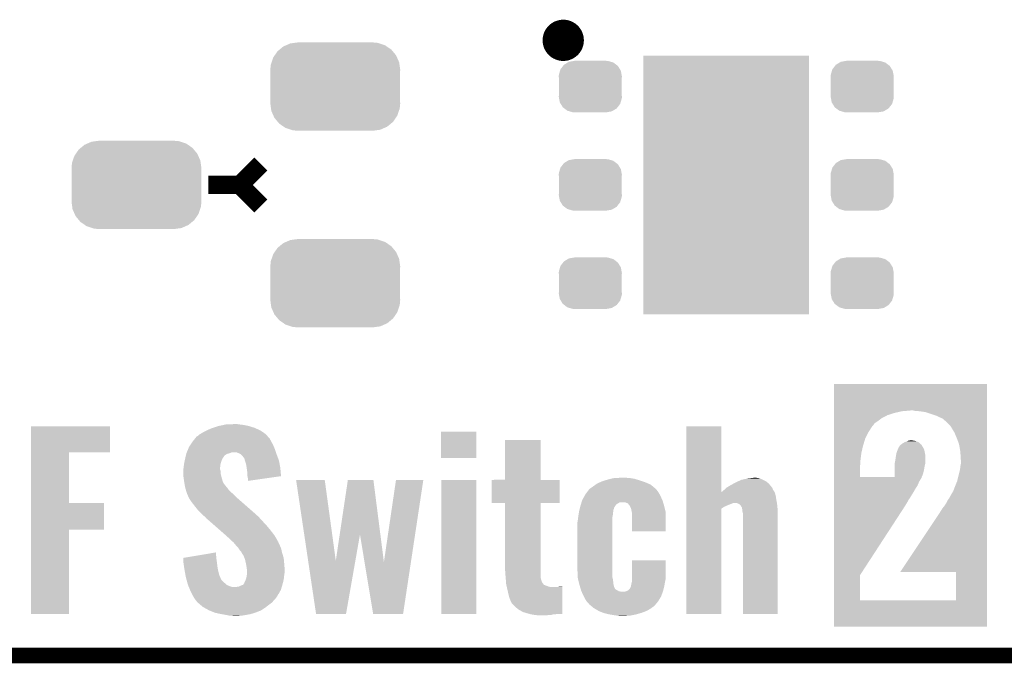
# Model space of a CAD drawing. Extents: x -1.3 to 24.2, y -3.9 to 39.2.
# Tile 4 of 21: x 4.6 to 14.1, y -3.9 to 2.3. Entities that reach past the tile are written whole.
import ezdxf

# ---------------------------------------------------------------- set-up
doc = ezdxf.new("R2010")
doc.units = 0
doc.layers.get('0').update_dxf_attribs({"linetype": 'CONTINUOUS'})
for name, color, linetype in [('RF_SWITCH_2_CLICK_V100_GKO', 14, 'CONTINUOUS'), ('RF_SWITCH_2_CLICK_V100_GTO', 12, 'CONTINUOUS'), ('RF_SWITCH_2_CLICK_V100_GTS', 13, 'CONTINUOUS')]:
    doc.layers.add(name, color=color, linetype=linetype)

# ---------------------------------------------------------------- blocks, each defined once
blk = doc.blocks.new('CUSTOM_78')
for points in [[(-0.288346, 0.167262), (-0.263218, 0.199814), (0.28593, 0.167262), (0.26581, 0.199814)], [(-0.263218, 0.199814), (-0.254768, 0.210758), (0.26581, 0.199814), (0.251368, 0.210758)], [(-0.254768, 0.210758), (-0.218054, 0.233), (0.251368, 0.210758), (0.222016, 0.233)], [(-0.218054, 0.233), (-0.20777, 0.23923), (0.222016, 0.233), (0.200324, 0.23923)], [(-0.20777, 0.23923), (-0.157486, 0.248168), (0.200324, 0.23923), (0.169202, 0.248168)], [(-0.157486, 0.248168), (-0.15367, 0.248846), (0.169202, 0.248168), (0.15367, 0.248846)], [(-0.15367, 0.248846), (-0.15367, 0.25019), (0.15367, 0.248846), (0.15367, 0.25019)], [(-0.3048, 0.09906), (-0.303986, 0.114586), (0.3048, 0.09906), (0.301898, 0.114586)], [(-0.30353, 0.079592), (-0.3048, 0.09906), (0.30353, 0.079592), (0.3048, 0.09906)], [(-0.303986, 0.114586), (-0.29256, 0.153072), (0.301898, 0.114586), (0.2947, 0.153072)], [(-0.29256, 0.153072), (-0.288346, 0.167262), (0.2947, 0.153072), (0.28593, 0.167262)], [(-0.30353, -0.079592), (-0.30353, 0.079592), (0.30353, -0.079592), (0.30353, 0.079592)], [(-0.3048, -0.09906), (-0.30353, -0.079592), (0.3048, -0.09906), (0.30353, -0.079592)], [(-0.301896, -0.114586), (-0.3048, -0.09906), (0.303986, -0.114586), (0.3048, -0.09906)], [(-0.2947, -0.153072), (-0.301896, -0.114586), (0.292558, -0.153072), (0.303986, -0.114586)], [(-0.285928, -0.167262), (-0.2947, -0.153072), (0.288346, -0.167262), (0.292558, -0.153072)], [(-0.26581, -0.199814), (-0.285928, -0.167262), (0.263216, -0.199814), (0.288346, -0.167262)], [(-0.251366, -0.210758), (-0.26581, -0.199814), (0.254768, -0.210758), (0.263216, -0.199814)], [(-0.222016, -0.233), (-0.251366, -0.210758), (0.218052, -0.233), (0.254768, -0.210758)], [(-0.200322, -0.23923), (-0.222016, -0.233), (0.20777, -0.23923), (0.218052, -0.233)], [(-0.169202, -0.248168), (-0.200322, -0.23923), (0.157484, -0.248168), (0.20777, -0.23923)], [(-0.15367, -0.248846), (-0.169202, -0.248168), (0.15367, -0.248846), (0.157484, -0.248168)], [(-0.15367, -0.25019), (-0.15367, -0.248846), (0.15367, -0.25019), (0.15367, -0.248846)]]:
    blk.add_solid(points)
blk = doc.blocks.new('RECTANGLE_46')
blk.add_solid([(0.8001, 1.24968), (0.8001, -1.24968), (-0.8001, 1.24968), (-0.8001, -1.24968)])
blk = doc.blocks.new('CUSTOM_82')
for points in [[(-0.537468, 0.357976), (-0.50137, 0.387716), (0.540962, 0.357976), (0.497426, 0.387716)], [(-0.50137, 0.387716), (-0.475056, 0.399202), (0.497426, 0.387716), (0.48061, 0.399202)], [(-0.475056, 0.399202), (-0.434384, 0.416954), (0.48061, 0.399202), (0.427352, 0.416954)], [(-0.434384, 0.416954), (-0.39463, 0.422314), (0.427352, 0.416954), (0.41127, 0.422314)], [(-0.39463, 0.422314), (-0.36195, 0.42672), (0.41127, 0.422314), (0.36195, 0.42672)], [(-0.599296, 0.281086), (-0.585008, 0.30179), (0.596864, 0.281086), (0.587708, 0.30179)], [(-0.585008, 0.30179), (-0.55778, 0.34124), (0.587708, 0.30179), (0.554888, 0.34124)], [(-0.55778, 0.34124), (-0.537468, 0.357976), (0.554888, 0.34124), (0.540962, 0.357976)], [(-0.62738, 0.16256), (-0.622738, 0.21186), (0.62738, 0.16256), (0.620494, 0.21186)], [(-0.622738, 0.21186), (-0.614922, 0.234946), (0.620494, 0.21186), (0.617268, 0.234946)], [(-0.614922, 0.234946), (-0.599296, 0.281086), (0.617268, 0.234946), (0.596864, 0.281086)], [(-0.62611, 0.136688), (-0.62738, 0.16256), (0.62611, 0.136688), (0.62738, 0.16256)], [(-0.62611, -0.136688), (-0.62611, 0.136688), (0.62611, -0.136688), (0.62611, 0.136688)], [(-0.62738, -0.16256), (-0.62611, -0.136688), (0.62738, -0.16256), (0.62611, -0.136688)], [(-0.620492, -0.21186), (-0.62738, -0.16256), (0.622738, -0.21186), (0.62738, -0.16256)], [(-0.617268, -0.234946), (-0.620492, -0.21186), (0.61492, -0.234946), (0.622738, -0.21186)], [(-0.596862, -0.281086), (-0.617268, -0.234946), (0.599296, -0.281086), (0.61492, -0.234946)], [(-0.587708, -0.30179), (-0.596862, -0.281086), (0.585006, -0.30179), (0.599296, -0.281086)], [(-0.554886, -0.34124), (-0.587708, -0.30179), (0.55778, -0.34124), (0.585006, -0.30179)], [(-0.540962, -0.357976), (-0.554886, -0.34124), (0.537466, -0.357976), (0.55778, -0.34124)], [(-0.497424, -0.387716), (-0.540962, -0.357976), (0.50137, -0.387716), (0.537466, -0.357976)], [(-0.48061, -0.399202), (-0.497424, -0.387716), (0.475054, -0.399202), (0.50137, -0.387716)], [(-0.42735, -0.416954), (-0.48061, -0.399202), (0.434384, -0.416954), (0.475054, -0.399202)], [(-0.41127, -0.422314), (-0.42735, -0.416954), (0.394628, -0.422314), (0.434384, -0.416954)], [(-0.36195, -0.42672), (-0.41127, -0.422314), (0.36195, -0.42672), (0.394628, -0.422314)]]:
    blk.add_solid(points)

msp = doc.modelspace()

# ---------------------------------------------------------------- linework, layer by layer
at = {"layer": 'RF_SWITCH_2_CLICK_V100_GKO', "const_width": 0.1524}
msp.add_lwpolyline([(-1.27, -3.81), (21.59, -3.81)], dxfattribs=at)
at = {"layer": 'RF_SWITCH_2_CLICK_V100_GTO', "const_width": 0.20066}
msp.add_lwpolyline([(9.75614, 2.1336, 1), (9.95426, 2.1336, 1)], format="xyb", close=True, dxfattribs=at)
at = {"layer": 'RF_SWITCH_2_CLICK_V100_GTO', "const_width": 0.1778}
for points in [[(6.731, 0.7366), (6.9342, 0.9398)], [(6.4262, 0.7366), (6.731, 0.7366)], [(6.731, 0.7366), (6.9342, 0.5334)]]:
    msp.add_lwpolyline(points, dxfattribs=at)
at = {"layer": 'RF_SWITCH_2_CLICK_V100_GTO'}
for points in [[(12.468888, -1.44272), (12.46889, -1.188752), (13.949676, -1.44272), (13.94968, -1.188752)], [(12.46889, -1.188752), (12.468892, -1.18872), (13.94968, -1.188752), (12.468892, -1.18872)], [(12.468886, -1.488438), (12.468888, -1.46812), (12.987022, -1.488438), (13.05052, -1.46812)], [(12.468886, -1.51638), (12.468886, -1.488438), (12.93368, -1.51638), (12.987022, -1.488438)], [(12.468886, -1.54432), (12.468886, -1.51638), (12.89558, -1.54432), (12.93368, -1.51638)], [(12.468888, -1.45034), (12.468888, -1.44272), (13.126722, -1.45034), (13.215618, -1.44272)], [(12.468888, -1.46812), (12.468888, -1.45034), (13.05052, -1.46812), (13.126722, -1.45034)], [(13.253722, -1.4478), (13.235938, -1.44272), (13.949676, -1.4478), (13.949676, -1.44272)], [(13.2969, -1.45034), (13.253722, -1.4478), (13.949676, -1.45034), (13.949676, -1.4478)], [(13.350242, -1.45796), (13.2969, -1.45034), (13.949676, -1.45796), (13.949676, -1.45034)], [(13.40612, -1.47574), (13.350242, -1.45796), (13.949676, -1.47574), (13.949676, -1.45796)], [(13.46454, -1.49606), (13.40612, -1.47574), (13.949674, -1.49606), (13.949676, -1.47574)], [(13.52296, -1.524002), (13.46454, -1.49606), (13.949674, -1.524002), (13.949674, -1.49606)], [(4.714266, -1.84912), (4.71427, -1.595152), (5.478748, -1.84912), (5.47878, -1.595152)], [(4.71427, -1.595152), (4.714272, -1.59512), (5.47878, -1.595152), (4.714272, -1.59512)], [(6.410958, -1.63576), (6.4643, -1.6129), (6.929118, -1.63576), (6.878828, -1.6129)], [(6.4643, -1.6129), (6.472236, -1.61036), (6.878828, -1.6129), (6.87324, -1.61036)], [(6.472236, -1.61036), (6.527802, -1.59258), (6.87324, -1.61036), (6.81482, -1.59258)], [(6.527802, -1.59258), (6.576908, -1.58242), (6.81482, -1.59258), (6.764018, -1.58242)], [(6.576908, -1.58242), (6.601462, -1.57734), (6.764018, -1.58242), (6.720838, -1.57734)], [(6.601462, -1.57734), (6.68274, -1.5748), (6.720838, -1.57734), (6.705602, -1.5748)], [(11.04394, -2.232626), (11.04395, -1.595152), (11.381796, -2.232626), (11.38174, -1.595152)], [(11.04395, -1.595152), (11.043952, -1.59512), (11.38174, -1.595152), (11.043952, -1.59512)], [(12.468884, -1.651), (12.468886, -1.592578), (12.804142, -1.651), (12.842242, -1.592578)], [(12.468886, -1.567178), (12.468886, -1.54432), (12.862562, -1.567178), (12.89558, -1.54432)], [(12.468886, -1.58496), (12.468886, -1.567178), (12.84986, -1.58496), (12.862562, -1.567178)], [(12.468886, -1.592578), (12.468886, -1.58496), (12.842242, -1.592578), (12.84986, -1.58496)], [(13.57122, -1.56718), (13.52296, -1.524002), (13.949674, -1.56718), (13.949674, -1.524002)], [(13.59154, -1.587502), (13.57122, -1.56718), (13.949674, -1.587502), (13.949674, -1.56718)], [(13.60932, -1.61544), (13.59154, -1.587502), (13.949674, -1.61544), (13.949674, -1.587502)], [(13.63472, -1.65862), (13.60932, -1.61544), (13.949672, -1.65862), (13.949674, -1.61544)], [(6.298184, -1.714504), (6.314446, -1.69418), (7.02056, -1.714504), (7.001366, -1.69418)], [(6.314446, -1.69418), (6.322052, -1.691638), (7.001366, -1.69418), (6.998966, -1.691638)], [(6.322052, -1.691638), (6.339842, -1.676398), (6.998966, -1.691638), (6.984574, -1.676398)], [(6.339842, -1.676398), (6.352218, -1.668782), (6.984574, -1.676398), (6.97738, -1.668782)], [(6.352218, -1.668782), (6.37286, -1.65608), (6.97738, -1.668782), (6.958818, -1.65608)], [(6.37286, -1.65608), (6.410954, -1.635762), (6.958818, -1.65608), (6.929122, -1.635762)], [(6.410954, -1.635762), (6.410958, -1.63576), (6.929122, -1.635762), (6.929118, -1.63576)], [(8.6741, -1.902428), (8.67413, -1.648492), (9.016968, -1.902428), (9.017, -1.648492)], [(8.67413, -1.648492), (8.674132, -1.64846), (9.017, -1.648492), (8.674132, -1.64846)], [(12.468884, -1.71704), (12.468884, -1.651), (12.77112, -1.71704), (12.804142, -1.651)], [(13.65504, -1.70688), (13.63472, -1.65862), (13.949672, -1.70688), (13.949672, -1.65862)], [(13.6779, -1.767842), (13.65504, -1.70688), (13.949672, -1.767842), (13.949672, -1.70688)], [(6.233372, -1.81356), (6.240782, -1.79578), (7.06882, -1.81356), (7.061042, -1.79578)], [(6.240782, -1.79578), (6.25564, -1.772918), (7.061042, -1.79578), (7.05104, -1.772918)], [(6.25564, -1.772918), (6.2738, -1.744982), (7.05104, -1.772918), (7.035998, -1.744982)], [(6.2738, -1.744982), (6.277866, -1.7399), (7.035998, -1.744982), (7.03326, -1.7399)], [(6.277866, -1.7399), (6.292088, -1.722122), (7.03326, -1.7399), (7.0231, -1.722122)], [(6.292088, -1.722122), (6.298184, -1.714504), (7.0231, -1.722122), (7.02056, -1.714504)], [(9.29386, -2.113248), (9.29389, -1.727232), (9.636792, -2.113248), (9.63676, -1.727232)], [(9.29389, -1.727232), (9.293892, -1.7272), (9.63676, -1.727232), (9.293892, -1.7272)], [(12.468882, -1.785622), (12.468884, -1.71704), (12.7508, -1.785622), (12.77112, -1.71704)], [(12.468882, -1.84912), (12.468882, -1.785622), (12.73556, -1.84912), (12.7508, -1.785622)], [(13.091158, -1.811024), (13.09116, -1.805944), (13.336908, -1.811024), (13.333734, -1.805944)], [(13.09116, -1.805944), (13.098272, -1.79578), (13.333734, -1.805944), (13.32738, -1.79578)], [(13.098272, -1.79578), (13.108938, -1.780542), (13.32738, -1.79578), (13.318676, -1.780542)], [(13.108938, -1.780542), (13.11191, -1.777994), (13.318676, -1.780542), (13.31722, -1.777994)], [(13.11191, -1.777994), (13.11487, -1.775456), (13.31722, -1.777994), (13.317212, -1.775456)], [(13.11487, -1.775456), (13.120794, -1.770378), (13.317212, -1.775456), (13.309598, -1.770378)], [(13.120794, -1.770378), (13.126718, -1.7653), (13.309598, -1.770378), (13.30452, -1.7653)], [(13.126718, -1.7653), (13.147888, -1.752598), (13.30452, -1.7653), (13.291816, -1.752598)], [(13.147888, -1.752598), (13.152118, -1.75006), (13.291816, -1.752598), (13.286234, -1.75006)], [(13.152118, -1.75006), (13.17244, -1.74244), (13.286234, -1.75006), (13.26947, -1.74244)], [(13.17244, -1.74244), (13.178372, -1.739898), (13.26947, -1.74244), (13.263878, -1.739898)], [(13.178372, -1.739898), (13.190218, -1.734822), (13.263878, -1.739898), (13.243568, -1.734822)], [(13.190218, -1.734822), (13.19023, -1.73482), (13.243568, -1.734822), (13.243558, -1.73482)], [(13.19023, -1.73482), (13.208, -1.73228), (13.243558, -1.73482), (13.223238, -1.73228)], [(13.6906, -1.83896), (13.6779, -1.767842), (13.94967, -1.83896), (13.949672, -1.767842)], [(4.714258, -2.3368), (4.714266, -1.849152), (5.082572, -2.3368), (5.08254, -1.849152)], [(4.714266, -1.849152), (4.714266, -1.84912), (5.08254, -1.849152), (5.478748, -1.84912)], [(6.20268, -1.91008), (6.205098, -1.899924), (6.56336, -1.91008), (6.568438, -1.899924)], [(6.205098, -1.899924), (6.206306, -1.894846), (6.568438, -1.899924), (6.573514, -1.894846)], [(6.206306, -1.894846), (6.206914, -1.892296), (6.573514, -1.894846), (6.57352, -1.892296)], [(6.206914, -1.892296), (6.210542, -1.877062), (6.57352, -1.892296), (6.586218, -1.877062)], [(6.210542, -1.877062), (6.213566, -1.864362), (6.586218, -1.877062), (6.603996, -1.864362)], [(6.213566, -1.864362), (6.215382, -1.856738), (6.603996, -1.864362), (6.628772, -1.856738)], [(6.215382, -1.856738), (6.216438, -1.8542), (6.628772, -1.856738), (6.637022, -1.8542)], [(6.216438, -1.8542), (6.218554, -1.849122), (6.637022, -1.8542), (6.649718, -1.849122)], [(6.218554, -1.849122), (6.219614, -1.84658), (6.649718, -1.849122), (6.664958, -1.84658)], [(6.219614, -1.84658), (6.233372, -1.81356), (7.079828, -1.84658), (7.06882, -1.81356)], [(6.703058, -1.84912), (6.675122, -1.84658), (7.080674, -1.84912), (7.079828, -1.84658)], [(6.72338, -1.85674), (6.703058, -1.84912), (7.083214, -1.85674), (7.080674, -1.84912)], [(6.741158, -1.866898), (6.72338, -1.85674), (7.0866, -1.866898), (7.083214, -1.85674)], [(6.74116, -1.8669), (6.741158, -1.866898), (7.0866, -1.8669), (7.0866, -1.866898)], [(6.7564, -1.88214), (6.74116, -1.8669), (7.092316, -1.88214), (7.0866, -1.8669)], [(6.76656, -1.89484), (6.7564, -1.88214), (7.097078, -1.89484), (7.092316, -1.88214)], [(6.774178, -1.904998), (6.76656, -1.89484), (7.100888, -1.904998), (7.097078, -1.89484)], [(12.468882, -1.90754), (12.468882, -1.84912), (12.72794, -1.90754), (12.73556, -1.84912)], [(13.06322, -1.920238), (13.0683, -1.88468), (13.35278, -1.920238), (13.35278, -1.88468)], [(13.0683, -1.88468), (13.069222, -1.8796), (13.35278, -1.88468), (13.35278, -1.8796)], [(13.069222, -1.8796), (13.072456, -1.861822), (13.35278, -1.8796), (13.35024, -1.861822)], [(13.072456, -1.861822), (13.07338, -1.85674), (13.35024, -1.861822), (13.349112, -1.85674)], [(13.07338, -1.85674), (13.081, -1.833878), (13.349112, -1.85674), (13.34403, -1.833878)], [(13.081, -1.833878), (13.08608, -1.82118), (13.34403, -1.833878), (13.341208, -1.82118)], [(13.08608, -1.82118), (13.08862, -1.816098), (13.341208, -1.82118), (13.340078, -1.816098)], [(13.08862, -1.816098), (13.091158, -1.811024), (13.340078, -1.816098), (13.336908, -1.811024)], [(13.69568, -1.920238), (13.6906, -1.83896), (13.94967, -1.920238), (13.94967, -1.83896)], [(6.18744, -2.00152), (6.188036, -1.996442), (6.5405, -2.00152), (6.5405, -1.996442)], [(6.188036, -1.996442), (6.19252, -1.958342), (6.5405, -1.996442), (6.545262, -1.958342)], [(6.19252, -1.958342), (6.193054, -1.955802), (6.545262, -1.958342), (6.54558, -1.955802)], [(6.193054, -1.955802), (6.20054, -1.920242), (6.54558, -1.955802), (6.55828, -1.920242)], [(6.20054, -1.920242), (6.20268, -1.91008), (6.55828, -1.920242), (6.56336, -1.91008)], [(6.776718, -1.912618), (6.774178, -1.904998), (7.103744, -1.912618), (7.100888, -1.904998)], [(6.77672, -1.917696), (6.776718, -1.912618), (7.105648, -1.917696), (7.103744, -1.912618)], [(6.780416, -1.927862), (6.77672, -1.917696), (7.10946, -1.927862), (7.105648, -1.917696)], [(6.786878, -1.94564), (6.780416, -1.927862), (7.112754, -1.94564), (7.10946, -1.927862)], [(6.7945, -1.97612), (6.786878, -1.94564), (7.118398, -1.97612), (7.112754, -1.94564)], [(6.797404, -1.996438), (6.7945, -1.97612), (7.12216, -1.996438), (7.118398, -1.97612)], [(6.80466, -2.04724), (6.797404, -1.996438), (7.126904, -2.04724), (7.12216, -1.996438)], [(9.016968, -1.90246), (8.6741, -1.902428), (9.016968, -1.90246), (9.016968, -1.902428)], [(12.468878, -2.085318), (12.46888, -1.97104), (12.72286, -2.085318), (12.72286, -1.97104)], [(12.46888, -1.93294), (12.468882, -1.90754), (12.7254, -1.93294), (12.72794, -1.90754)], [(12.46888, -1.953258), (12.46888, -1.93294), (12.7254, -1.953258), (12.7254, -1.93294)], [(12.46888, -1.97104), (12.46888, -1.953258), (12.72286, -1.97104), (12.7254, -1.953258)], [(13.055588, -2.01676), (13.055594, -1.98628), (13.34008, -2.01676), (13.34516, -1.98628)], [(13.055594, -1.98628), (13.0556, -1.958342), (13.34516, -1.98628), (13.351146, -1.958342)], [(13.0556, -1.958342), (13.057124, -1.950718), (13.351146, -1.958342), (13.35278, -1.950718)], [(13.057124, -1.950718), (13.06322, -1.920238), (13.35278, -1.950718), (13.35278, -1.920238)], [(13.68806, -2.01168), (13.6906, -1.98374), (13.949668, -2.01168), (13.949668, -1.98374)], [(13.6906, -1.98374), (13.69568, -1.958342), (13.949668, -1.98374), (13.949668, -1.958342)], [(13.69568, -1.958342), (13.69568, -1.920238), (13.949668, -1.958342), (13.94967, -1.920238)], [(6.1849, -2.014218), (6.185406, -2.011684), (6.541226, -2.014218), (6.5405, -2.011684)], [(6.1849, -2.029462), (6.1849, -2.014218), (6.54558, -2.029462), (6.541226, -2.014218)], [(6.1849, -2.03708), (6.1849, -2.029462), (6.54558, -2.03708), (6.54558, -2.029462)], [(6.185506, -2.049782), (6.1849, -2.03708), (6.54558, -2.049782), (6.54558, -2.03708)], [(6.185406, -2.011684), (6.18744, -2.00152), (6.5405, -2.011684), (6.5405, -2.00152)], [(6.18744, -2.090418), (6.185506, -2.049782), (6.55574, -2.090418), (6.54558, -2.049782)], [(6.189046, -2.10058), (6.18744, -2.090418), (6.55828, -2.10058), (6.55574, -2.090418)], [(6.80466, -2.075178), (6.80466, -2.04724), (7.129512, -2.075178), (7.126904, -2.04724)], [(6.80517, -2.077722), (6.80466, -2.075178), (7.129748, -2.077722), (7.129512, -2.075178)], [(6.80974, -2.100578), (6.80517, -2.077722), (6.969638, -2.100578), (7.129748, -2.077722)], [(12.468878, -2.08534), (12.468878, -2.085318), (13.055578, -2.08534), (12.72286, -2.085318)], [(12.468878, -2.087878), (12.468878, -2.08534), (13.317222, -2.087878), (13.318308, -2.08534)], [(12.468878, -2.098034), (12.468878, -2.087878), (13.314682, -2.098034), (13.317222, -2.087878)], [(13.055578, -2.08534), (13.05558, -2.0701), (13.318308, -2.08534), (13.32484, -2.0701)], [(13.05558, -2.0701), (13.055584, -2.04724), (13.32484, -2.0701), (13.332458, -2.04724)], [(13.055584, -2.04724), (13.055588, -2.01676), (13.332458, -2.04724), (13.34008, -2.01676)], [(13.66266, -2.113282), (13.68806, -2.01168), (13.949666, -2.113282), (13.949668, -2.01168)], [(6.193456, -2.12852), (6.189046, -2.10058), (6.5659, -2.12852), (6.55828, -2.10058)], [(6.19506, -2.13868), (6.193456, -2.12852), (6.570986, -2.13868), (6.5659, -2.12852)], [(6.1976, -2.153912), (6.19506, -2.13868), (6.578606, -2.153912), (6.570986, -2.13868)], [(6.198026, -2.156468), (6.1976, -2.153912), (6.58367, -2.156468), (6.578606, -2.153912)], [(6.199292, -2.164072), (6.198026, -2.156468), (6.586224, -2.164072), (6.58367, -2.156468)], [(6.200988, -2.17424), (6.199292, -2.164072), (6.59638, -2.17424), (6.586224, -2.164072)], [(6.20268, -2.1844), (6.200988, -2.17424), (6.605088, -2.1844), (6.59638, -2.17424)], [(6.204858, -2.192022), (6.20268, -2.1844), (6.61162, -2.192022), (6.605088, -2.1844)], [(6.80974, -2.123404), (6.80974, -2.100578), (6.80974, -2.123404), (6.969638, -2.100578)], [(7.274588, -2.11331), (7.274584, -2.113292), (7.551422, -2.11331), (7.274584, -2.113292)], [(7.391118, -2.895376), (7.274588, -2.11331), (7.658132, -2.895376), (7.551422, -2.11331)], [(7.696016, -2.641786), (7.774964, -2.11331), (8.088904, -2.641786), (8.021322, -2.11331)], [(7.774964, -2.11331), (7.77497, -2.11328), (8.021322, -2.11331), (7.77497, -2.11328)], [(8.122954, -2.908072), (8.239784, -2.113314), (8.383904, -2.908072), (8.503916, -2.113314)], [(8.239784, -2.113314), (8.23979, -2.11328), (8.503916, -2.113314), (8.23979, -2.11328)], [(8.67664, -3.408648), (8.67667, -2.113312), (9.016968, -3.408648), (9.017, -2.113312)], [(8.67667, -2.113312), (8.676672, -2.11328), (9.017, -2.113312), (8.676672, -2.11328)], [(9.16432, -2.336768), (9.16435, -2.113312), (9.822148, -2.336768), (9.82218, -2.113312)], [(9.16435, -2.113312), (9.164352, -2.11328), (9.82218, -2.113312), (9.636792, -2.11328)], [(9.164352, -2.11328), (9.29386, -2.113248), (9.636792, -2.11328), (9.636792, -2.113248)], [(10.1219, -2.19202), (10.1473, -2.17424), (10.73912, -2.19202), (10.71723, -2.17424)], [(10.1473, -2.17424), (10.168626, -2.159002), (10.71723, -2.17424), (10.69847, -2.159002)], [(10.168626, -2.159002), (10.18285, -2.14884), (10.69847, -2.159002), (10.674766, -2.14884)], [(10.18285, -2.14884), (10.211428, -2.13614), (10.674766, -2.14884), (10.645138, -2.13614)], [(10.211428, -2.13614), (10.228582, -2.128518), (10.645138, -2.13614), (10.622274, -2.128518)], [(10.228582, -2.128518), (10.260508, -2.11836), (10.622274, -2.128518), (10.5918, -2.11836)], [(10.260508, -2.11836), (10.28446, -2.11074), (10.5918, -2.11836), (10.567672, -2.11074)], [(10.28446, -2.11074), (10.31621, -2.10312), (10.567672, -2.11074), (10.543542, -2.10312)], [(10.31621, -2.10312), (10.347962, -2.0955), (10.543542, -2.10312), (10.49528, -2.0955)], [(10.347962, -2.0955), (10.42162, -2.09296), (10.49528, -2.0955), (10.45718, -2.09296)], [(11.429488, -2.192022), (11.435082, -2.186938), (11.8745, -2.192022), (11.870694, -2.186938)], [(11.435082, -2.186938), (11.443562, -2.18185), (11.870694, -2.186938), (11.866882, -2.18185)], [(11.443562, -2.18185), (11.452004, -2.176784), (11.866882, -2.18185), (11.864342, -2.176784)], [(11.452004, -2.176784), (11.47318, -2.16408), (11.864342, -2.176784), (11.852794, -2.16408)], [(11.47318, -2.16408), (11.502136, -2.14884), (11.852794, -2.16408), (11.83894, -2.14884)], [(11.502136, -2.14884), (11.52144, -2.13868), (11.83894, -2.14884), (11.827504, -2.13868)], [(11.52144, -2.13868), (11.542772, -2.128522), (11.827504, -2.13868), (11.81607, -2.128522)], [(11.542772, -2.128522), (11.574782, -2.11328), (11.81607, -2.128522), (11.7856, -2.11328)], [(11.574782, -2.11328), (11.623548, -2.10312), (11.7856, -2.11328), (11.762742, -2.10312)], [(11.623548, -2.10312), (11.63574, -2.10058), (11.762742, -2.10312), (11.754276, -2.10058)], [(11.63574, -2.10058), (11.678074, -2.0955), (11.754276, -2.10058), (11.737342, -2.0955)], [(11.678074, -2.0955), (11.699242, -2.09296), (11.737342, -2.0955), (11.71702, -2.09296)], [(12.468878, -2.103118), (12.468878, -2.098034), (13.309602, -2.103118), (13.314682, -2.098034)], [(12.468878, -2.1336), (12.468878, -2.103118), (13.29182, -2.1336), (13.309602, -2.103118)], [(12.468878, -2.16916), (12.468878, -2.1336), (13.27658, -2.16916), (13.29182, -2.1336)], [(12.468878, -2.20472), (12.468878, -2.16916), (13.25372, -2.20472), (13.27658, -2.16916)], [(13.62202, -2.222502), (13.64234, -2.16916), (13.949664, -2.222502), (13.949666, -2.16916)], [(13.64234, -2.16916), (13.6525, -2.14376), (13.949666, -2.16916), (13.949666, -2.14376)], [(13.6525, -2.14376), (13.660118, -2.128522), (13.949666, -2.14376), (13.949666, -2.128522)], [(13.660118, -2.128522), (13.66266, -2.115822), (13.949666, -2.128522), (13.949666, -2.115822)], [(13.66266, -2.115822), (13.66266, -2.113282), (13.949666, -2.115822), (13.949666, -2.113282)], [(6.210664, -2.21234), (6.204858, -2.192022), (6.624322, -2.21234), (6.61162, -2.192022)], [(6.21284, -2.21996), (6.210664, -2.21234), (6.632894, -2.21996), (6.624322, -2.21234)], [(6.217074, -2.23266), (6.21284, -2.21996), (6.64718, -2.23266), (6.632894, -2.21996)], [(6.223, -2.25044), (6.217074, -2.23266), (6.666738, -2.25044), (6.64718, -2.23266)], [(6.226388, -2.25806), (6.223, -2.25044), (6.67512, -2.25806), (6.666738, -2.25044)], [(6.23316, -2.2733), (6.226388, -2.25806), (6.69036, -2.2733), (6.67512, -2.25806)], [(6.23824, -2.286), (6.23316, -2.2733), (6.70306, -2.286), (6.69036, -2.2733)], [(10.039408, -2.308862), (10.062034, -2.26568), (10.812782, -2.308862), (10.79246, -2.26568)], [(10.062034, -2.26568), (10.066022, -2.25807), (10.79246, -2.26568), (10.788364, -2.25807)], [(10.066022, -2.25807), (10.084738, -2.23266), (10.788364, -2.25807), (10.774682, -2.23266)], [(10.084738, -2.23266), (10.101578, -2.2098), (10.774682, -2.23266), (10.7569, -2.2098)], [(10.101578, -2.2098), (10.10158, -2.209798), (10.7569, -2.2098), (10.7569, -2.209798)], [(10.10158, -2.209798), (10.104124, -2.20473), (10.7569, -2.209798), (10.752672, -2.20473)], [(10.104124, -2.20473), (10.118342, -2.194564), (10.752672, -2.20473), (10.744192, -2.194564)], [(10.118342, -2.194564), (10.121896, -2.192022), (10.744192, -2.194564), (10.739122, -2.192022)], [(10.121896, -2.192022), (10.1219, -2.19202), (10.739122, -2.192022), (10.73912, -2.19202)], [(11.043938, -2.30124), (11.04394, -2.265682), (11.9126, -2.30124), (11.90752, -2.265682)], [(11.04394, -2.23265), (11.04394, -2.232626), (11.897362, -2.23265), (11.897346, -2.232626)], [(11.04394, -2.265682), (11.04394, -2.23265), (11.90752, -2.265682), (11.897362, -2.23265)], [(11.381796, -2.232626), (11.389362, -2.22758), (11.897346, -2.232626), (11.893982, -2.22758)], [(11.389362, -2.22758), (11.40714, -2.21234), (11.893982, -2.22758), (11.883816, -2.21234)], [(11.40714, -2.21234), (11.40993, -2.209802), (11.883816, -2.21234), (11.882122, -2.209802)], [(11.40993, -2.209802), (11.429488, -2.192022), (11.882122, -2.209802), (11.8745, -2.192022)], [(12.468876, -2.24028), (12.468878, -2.20472), (13.233398, -2.24028), (13.25372, -2.20472)], [(12.468876, -2.26822), (12.468876, -2.24028), (13.21562, -2.26822), (13.233398, -2.24028)], [(12.468876, -2.293618), (12.468876, -2.26822), (13.200382, -2.293618), (13.21562, -2.26822)], [(13.58138, -2.29362), (13.589, -2.27838), (13.949664, -2.29362), (13.949664, -2.27838)], [(13.589, -2.27838), (13.62202, -2.222502), (13.949664, -2.27838), (13.949664, -2.222502)], [(4.714254, -2.59334), (4.714258, -2.336832), (5.420328, -2.59334), (5.42036, -2.336832)], [(4.714258, -2.336832), (4.714258, -2.3368), (5.42036, -2.336832), (5.082572, -2.3368)], [(6.24078, -2.291078), (6.23824, -2.286), (6.708864, -2.291078), (6.70306, -2.286)], [(6.26618, -2.32918), (6.24078, -2.291078), (6.75241, -2.32918), (6.708864, -2.291078)], [(6.322062, -2.400302), (6.26618, -2.32918), (6.833694, -2.400302), (6.75241, -2.32918)], [(9.293828, -2.3368), (9.16432, -2.336768), (9.822148, -2.3368), (9.822148, -2.336768)], [(9.29383, -2.336832), (9.293828, -2.3368), (9.63676, -2.336832), (9.822148, -2.3368)], [(9.29386, -2.989582), (9.29383, -2.336832), (9.63676, -2.989582), (9.63676, -2.336832)], [(10.014856, -2.390142), (10.017882, -2.377434), (10.345418, -2.390142), (10.347958, -2.377434)], [(10.017882, -2.377434), (10.01909, -2.372362), (10.347958, -2.377434), (10.353038, -2.372362)], [(10.01909, -2.372362), (10.0203, -2.367282), (10.353038, -2.372362), (10.356424, -2.367282)], [(10.0203, -2.367282), (10.023532, -2.35712), (10.356424, -2.367282), (10.3632, -2.35712)], [(10.023532, -2.35712), (10.026764, -2.346962), (10.3632, -2.35712), (10.373358, -2.346962)], [(10.026764, -2.346962), (10.031612, -2.331722), (10.373358, -2.346962), (10.398756, -2.331722)], [(10.031612, -2.331722), (10.032422, -2.32918), (10.398756, -2.331722), (10.41908, -2.32918)], [(10.032422, -2.32918), (10.03808, -2.311398), (10.819198, -2.32918), (10.813584, -2.311398)], [(10.03808, -2.311398), (10.039408, -2.308862), (10.813584, -2.311398), (10.812782, -2.308862)], [(10.457176, -2.33172), (10.426702, -2.32918), (10.82, -2.33172), (10.819198, -2.32918)], [(10.480036, -2.341878), (10.457176, -2.33172), (10.823208, -2.341878), (10.82, -2.33172)], [(10.49274, -2.35712), (10.480036, -2.341878), (10.82802, -2.35712), (10.823208, -2.341878)], [(10.495278, -2.35967), (10.49274, -2.35712), (10.828658, -2.35967), (10.82802, -2.35712)], [(10.5029, -2.3749), (10.495278, -2.35967), (10.832466, -2.3749), (10.828658, -2.35967)], [(10.510518, -2.392678), (10.5029, -2.3749), (10.83691, -2.392678), (10.832466, -2.3749)], [(11.043936, -2.39269), (11.043938, -2.374902), (11.38174, -2.39269), (11.407138, -2.374902)], [(11.043938, -2.3368), (11.043938, -2.30124), (11.919268, -2.3368), (11.9126, -2.30124)], [(11.043938, -2.339342), (11.043938, -2.3368), (11.490958, -2.339342), (11.501118, -2.3368)], [(11.043938, -2.34696), (11.043938, -2.339342), (11.47318, -2.34696), (11.490958, -2.339342)], [(11.043938, -2.36474), (11.043938, -2.34696), (11.43, -2.36474), (11.47318, -2.34696)], [(11.043938, -2.374902), (11.043938, -2.36474), (11.407138, -2.374902), (11.43, -2.36474)], [(11.539216, -2.33934), (11.511282, -2.3368), (11.919746, -2.33934), (11.919268, -2.3368)], [(11.54366, -2.341878), (11.539216, -2.33934), (11.92022, -2.341878), (11.919746, -2.33934)], [(11.556998, -2.349498), (11.54366, -2.341878), (11.921024, -2.349498), (11.92022, -2.341878)], [(11.572238, -2.36475), (11.556998, -2.349498), (11.922628, -2.36475), (11.921024, -2.349498)], [(11.582398, -2.385058), (11.572238, -2.36475), (11.924766, -2.385058), (11.922628, -2.36475)], [(12.468866, -3.032756), (12.468876, -2.35712), (12.722864, -3.032756), (13.162278, -2.35712)], [(12.468876, -2.306318), (12.468876, -2.293618), (13.190222, -2.306318), (13.200382, -2.293618)], [(12.468876, -2.31394), (12.468876, -2.306318), (13.18768, -2.31394), (13.190222, -2.306318)], [(12.468876, -2.35712), (12.468876, -2.31394), (13.162278, -2.35712), (13.18768, -2.31394)], [(13.51534, -2.39268), (13.54074, -2.359658), (13.949662, -2.39268), (13.949664, -2.359658)], [(13.54074, -2.359658), (13.558518, -2.33172), (13.949664, -2.359658), (13.949664, -2.33172)], [(13.558518, -2.33172), (13.571218, -2.306322), (13.949664, -2.33172), (13.949664, -2.306322)], [(13.571218, -2.306322), (13.58138, -2.29362), (13.949664, -2.306322), (13.949664, -2.29362)], [(6.35, -2.43078), (6.322062, -2.400302), (6.868526, -2.43078), (6.833694, -2.400302)], [(6.366762, -2.446018), (6.35, -2.43078), (6.88594, -2.446018), (6.868526, -2.43078)], [(6.375146, -2.45364), (6.366762, -2.446018), (6.89356, -2.45364), (6.88594, -2.446018)], [(6.37794, -2.45618), (6.375146, -2.45364), (6.896608, -2.45618), (6.89356, -2.45364)], [(6.38937, -2.46634), (6.37794, -2.45618), (6.9088, -2.46634), (6.896608, -2.45618)], [(6.4008, -2.4765), (6.38937, -2.46634), (6.917944, -2.4765), (6.9088, -2.46634)], [(9.999344, -2.473962), (9.99998, -2.46888), (10.33018, -2.473962), (10.331102, -2.46888)], [(9.99998, -2.46888), (10.003588, -2.44602), (10.331102, -2.46888), (10.33526, -2.44602)], [(10.003588, -2.44602), (10.0076, -2.42062), (10.33526, -2.44602), (10.3378, -2.42062)], [(10.0076, -2.42062), (10.011832, -2.402844), (10.3378, -2.42062), (10.34034, -2.402844)], [(10.011832, -2.402844), (10.014856, -2.390142), (10.34034, -2.402844), (10.345418, -2.390142)], [(10.5156, -2.418082), (10.510518, -2.392678), (10.84326, -2.418082), (10.83691, -2.392678)], [(10.51814, -2.430782), (10.5156, -2.418082), (10.843732, -2.430782), (10.84326, -2.418082)], [(10.52068, -2.44856), (10.51814, -2.430782), (10.84439, -2.44856), (10.843732, -2.430782)], [(10.52068, -2.48666), (10.52068, -2.44856), (10.8458, -2.48666), (10.84439, -2.44856)], [(11.04392, -3.408648), (11.043936, -2.39269), (11.381708, -3.408648), (11.38174, -2.39269)], [(11.582862, -2.390142), (11.582398, -2.385058), (11.9253, -2.390142), (11.924766, -2.385058)], [(11.58494, -2.412998), (11.582862, -2.390142), (11.925298, -2.412998), (11.9253, -2.390142)], [(11.59002, -2.435858), (11.58494, -2.412998), (11.925298, -2.435858), (11.925298, -2.412998)], [(11.59002, -3.408648), (11.59002, -2.435858), (11.925268, -3.408648), (11.925298, -2.435858)], [(13.108982, -3.00482), (13.48994, -2.43332), (13.949654, -3.00482), (13.949662, -2.43332)], [(13.48994, -2.43332), (13.51534, -2.39268), (13.949662, -2.43332), (13.949662, -2.39268)], [(6.413508, -2.491736), (6.4008, -2.4765), (6.931658, -2.491736), (6.917944, -2.4765)], [(6.413516, -2.49174), (6.413508, -2.491736), (6.93166, -2.49174), (6.931658, -2.491736)], [(6.418576, -2.494278), (6.413516, -2.49174), (6.933988, -2.494278), (6.93166, -2.49174)], [(6.450448, -2.52222), (6.418576, -2.494278), (6.9596, -2.52222), (6.933988, -2.494278)], [(6.49101, -2.55778), (6.450448, -2.52222), (6.992618, -2.55778), (6.9596, -2.52222)], [(6.540262, -2.60096), (6.49101, -2.55778), (7.02818, -2.60096), (6.992618, -2.55778)], [(9.99236, -2.522218), (9.9949, -2.50952), (10.33018, -2.522218), (10.33018, -2.50952)], [(9.99236, -2.98196), (9.99236, -2.522218), (10.33018, -2.98196), (10.33018, -2.522218)], [(9.9949, -2.50952), (9.999344, -2.473962), (10.33018, -2.50952), (10.33018, -2.473962)], [(10.52068, -2.611088), (10.52068, -2.48666), (10.845768, -2.611088), (10.8458, -2.48666)], [(4.71424, -3.408648), (4.714254, -2.593372), (5.082508, -3.408648), (5.08254, -2.593372)], [(4.714254, -2.593372), (4.714254, -2.59334), (5.08254, -2.593372), (5.420328, -2.59334)], [(6.592414, -2.646682), (6.540262, -2.60096), (7.063742, -2.646682), (7.02818, -2.60096)], [(6.604, -2.65684), (6.592414, -2.646682), (7.069952, -2.65684), (7.063742, -2.646682)], [(6.63956, -2.68986), (6.604, -2.65684), (7.090134, -2.68986), (7.069952, -2.65684)], [(7.658132, -2.895376), (7.696016, -2.641786), (7.847234, -2.895376), (7.891748, -2.641786)], [(7.935858, -2.908072), (7.891748, -2.641786), (8.122954, -2.908072), (8.088904, -2.641786)], [(10.845768, -2.61112), (10.52068, -2.611088), (10.845768, -2.61112), (10.845768, -2.611088)], [(6.642302, -2.69239), (6.63956, -2.68986), (7.09168, -2.69239), (7.090134, -2.68986)], [(6.65057, -2.700022), (6.642302, -2.69239), (7.09422, -2.700022), (7.09168, -2.69239)], [(6.664328, -2.712722), (6.65057, -2.700022), (7.10184, -2.712722), (7.09422, -2.700022)], [(6.67258, -2.72034), (6.664328, -2.712722), (7.105304, -2.72034), (7.10184, -2.712722)], [(6.689208, -2.74066), (6.67258, -2.72034), (7.11454, -2.74066), (7.105304, -2.72034)], [(6.695442, -2.74828), (6.689208, -2.74066), (7.118058, -2.74828), (7.11454, -2.74066)], [(6.718298, -2.773678), (6.695442, -2.74828), (7.12978, -2.773678), (7.118058, -2.74828)], [(6.184928, -2.867656), (6.321064, -2.8448), (6.504306, -2.867656), (6.5024, -2.8448)], [(6.321064, -2.8448), (6.5024, -2.814356), (6.5024, -2.8448), (6.5024, -2.814356)], [(6.718302, -2.773682), (6.718298, -2.773678), (7.12978, -2.773682), (7.12978, -2.773678)], [(6.731, -2.793998), (6.718302, -2.773682), (7.134296, -2.793998), (7.12978, -2.773682)], [(6.746236, -2.809248), (6.731, -2.793998), (7.137686, -2.809248), (7.134296, -2.793998)], [(6.748778, -2.819394), (6.746236, -2.809248), (7.13994, -2.819394), (7.137686, -2.809248)], [(6.748782, -2.819398), (6.748778, -2.819394), (7.13994, -2.819398), (7.13994, -2.819394)], [(6.751318, -2.821938), (6.748782, -2.819398), (7.140744, -2.821938), (7.13994, -2.819398)], [(6.769098, -2.84988), (6.751318, -2.821938), (7.149566, -2.84988), (7.140744, -2.821938)], [(6.775938, -2.867662), (6.769098, -2.84988), (7.15518, -2.867662), (7.149566, -2.84988)], [(6.185288, -2.87528), (6.184928, -2.867656), (6.50494, -2.87528), (6.504306, -2.867656)], [(6.186962, -2.91084), (6.185288, -2.87528), (6.51002, -2.91084), (6.50494, -2.87528)], [(6.18744, -2.920998), (6.186962, -2.91084), (6.511216, -2.920998), (6.51002, -2.91084)], [(6.192394, -2.954018), (6.18744, -2.920998), (6.5151, -2.954018), (6.511216, -2.920998)], [(6.781798, -2.882898), (6.775938, -2.867662), (7.156506, -2.882898), (7.15518, -2.867662)], [(6.7945, -2.94132), (6.781798, -2.882898), (7.161586, -2.94132), (7.156506, -2.882898)], [(6.79704, -2.966718), (6.7945, -2.94132), (7.163794, -2.966718), (7.161586, -2.94132)], [(7.467598, -3.40865), (7.391118, -2.895376), (7.757136, -3.40865), (7.847234, -2.895376)], [(8.018776, -3.408652), (7.935858, -2.908072), (8.308314, -3.408652), (8.383904, -2.908072)], [(10.52068, -3.065782), (10.52071, -2.890552), (10.8458, -3.065782), (10.8458, -2.890552)], [(10.52071, -2.890552), (10.520712, -2.89052), (10.8458, -2.890552), (10.520712, -2.89052)], [(6.19506, -2.9718), (6.192394, -2.954018), (6.518434, -2.9718), (6.5151, -2.954018)], [(6.199218, -2.99466), (6.19506, -2.9718), (6.52272, -2.99466), (6.518434, -2.9718)], [(6.206606, -3.035302), (6.199218, -2.99466), (6.53288, -3.035302), (6.52272, -2.99466)], [(6.2103, -3.055622), (6.206606, -3.035302), (6.54226, -3.055622), (6.53288, -3.035302)], [(6.800992, -2.984498), (6.79704, -2.966718), (7.16534, -2.984498), (7.163794, -2.966718)], [(6.79704, -3.047998), (6.79913, -3.03022), (7.158892, -3.047998), (7.16026, -3.03022)], [(6.79913, -3.03022), (6.802118, -3.004822), (7.16026, -3.03022), (7.16534, -3.004822)], [(6.80212, -2.989578), (6.800992, -2.984498), (7.16534, -2.989578), (7.16534, -2.984498)], [(6.802118, -3.004822), (6.80212, -3.004818), (7.16534, -3.004822), (7.16534, -3.004818)], [(6.80212, -3.004818), (6.80212, -2.989578), (7.16534, -3.004818), (7.16534, -2.989578)], [(9.298188, -3.048), (9.29386, -2.989582), (9.63676, -3.048), (9.63676, -2.989582)], [(9.994816, -3.055622), (9.99236, -2.98196), (10.33018, -3.055622), (10.33018, -2.98196)], [(12.468862, -3.276578), (12.468866, -3.032756), (12.72286, -3.276578), (12.722864, -3.032756)], [(13.64996, -3.004842), (13.108982, -3.00482), (13.949654, -3.004842), (13.949654, -3.00482)], [(13.649938, -3.2766), (13.64996, -3.004842), (13.94965, -3.2766), (13.949654, -3.004842)], [(6.213804, -3.06832), (6.2103, -3.055622), (6.54812, -3.06832), (6.54226, -3.055622)], [(6.218004, -3.08355), (6.213804, -3.06832), (6.555742, -3.08355), (6.54812, -3.06832)], [(6.22081, -3.09372), (6.218004, -3.08355), (6.5659, -3.09372), (6.555742, -3.08355)], [(6.225014, -3.108958), (6.22081, -3.09372), (6.58368, -3.108958), (6.5659, -3.09372)], [(6.229918, -3.126742), (6.225014, -3.108958), (6.601464, -3.126742), (6.58368, -3.108958)], [(6.230618, -3.12928), (6.229918, -3.126742), (6.607176, -3.12928), (6.601464, -3.126742)], [(6.233794, -3.1369), (6.230618, -3.12928), (6.62432, -3.1369), (6.607176, -3.12928)], [(6.238028, -3.14706), (6.233794, -3.1369), (6.649722, -3.14706), (6.62432, -3.1369)], [(6.718304, -3.147058), (6.73862, -3.1369), (7.136764, -3.147058), (7.13994, -3.1369)], [(6.73862, -3.1369), (6.748782, -3.13182), (7.13994, -3.1369), (7.141294, -3.13182)], [(6.748782, -3.13182), (6.764012, -3.126736), (7.141294, -3.13182), (7.14265, -3.126736)], [(6.764012, -3.126736), (6.77418, -3.111506), (7.14265, -3.126736), (7.14671, -3.111506)], [(6.77418, -3.111506), (6.774182, -3.108956), (7.14671, -3.111506), (7.14739, -3.108956)], [(6.774182, -3.108956), (6.77926, -3.0988), (7.14739, -3.108956), (7.1501, -3.0988)], [(6.77926, -3.0988), (6.786882, -3.083558), (7.1501, -3.0988), (7.153366, -3.083558)], [(6.786882, -3.083558), (6.792684, -3.063242), (7.153366, -3.083558), (7.15772, -3.063242)], [(6.792684, -3.063242), (6.79704, -3.047998), (7.15772, -3.063242), (7.158892, -3.047998)], [(9.29894, -3.05816), (9.298188, -3.048), (9.63803, -3.05816), (9.63676, -3.048)], [(9.299754, -3.068322), (9.29894, -3.05816), (9.6393, -3.068322), (9.63803, -3.05816)], [(9.302396, -3.101344), (9.299754, -3.068322), (9.649462, -3.101344), (9.6393, -3.068322)], [(9.30402, -3.121658), (9.302396, -3.101344), (9.663688, -3.121658), (9.649462, -3.101344)], [(9.305176, -3.126742), (9.30402, -3.121658), (9.667246, -3.126742), (9.663688, -3.121658)], [(9.305754, -3.12928), (9.305176, -3.126742), (9.674858, -3.12928), (9.667246, -3.126742)], [(9.307484, -3.1369), (9.305754, -3.12928), (9.69264, -3.1369), (9.674858, -3.12928)], [(9.309794, -3.14706), (9.307484, -3.1369), (9.720582, -3.14706), (9.69264, -3.1369)], [(9.9949, -3.058158), (9.994816, -3.055622), (10.330814, -3.058158), (10.33018, -3.055622)], [(9.99917, -3.075942), (9.9949, -3.058158), (10.33526, -3.075942), (10.330814, -3.058158)], [(10.01014, -3.12166), (9.99917, -3.075942), (10.34034, -3.12166), (10.33526, -3.075942)], [(10.016808, -3.144522), (10.01014, -3.12166), (10.345422, -3.144522), (10.34034, -3.12166)], [(10.508404, -3.14452), (10.51052, -3.13182), (10.83056, -3.14452), (10.8328, -3.13182)], [(10.51052, -3.13182), (10.51306, -3.11912), (10.8328, -3.13182), (10.835042, -3.11912)], [(10.51306, -3.11912), (10.517504, -3.10134), (10.835042, -3.11912), (10.83818, -3.10134)], [(10.517504, -3.10134), (10.51814, -3.098798), (10.83818, -3.10134), (10.838724, -3.098798)], [(10.51814, -3.098798), (10.52068, -3.075938), (10.838724, -3.098798), (10.843622, -3.075938)], [(10.52068, -3.075938), (10.52068, -3.065782), (10.843622, -3.075938), (10.8458, -3.065782)], [(6.239086, -3.1496), (6.238028, -3.14706), (6.682738, -3.1496), (6.649722, -3.14706)], [(6.25073, -3.177542), (6.239086, -3.1496), (7.12724, -3.177542), (7.13597, -3.1496)], [(6.25602, -3.19024), (6.25073, -3.177542), (7.120094, -3.19024), (7.12724, -3.177542)], [(6.269986, -3.21817), (6.25602, -3.19024), (7.104378, -3.21817), (7.120094, -3.19024)], [(6.271264, -3.220724), (6.269986, -3.21817), (7.101838, -3.220724), (7.104378, -3.21817)], [(6.278876, -3.23595), (6.271264, -3.220724), (7.094218, -3.23595), (7.101838, -3.220724)], [(6.692902, -3.1496), (6.703062, -3.14706), (7.13597, -3.1496), (7.136764, -3.14706)], [(6.703062, -3.14706), (6.718304, -3.147058), (7.136764, -3.14706), (7.136764, -3.147058)], [(9.310372, -3.1496), (9.309794, -3.14706), (9.763758, -3.1496), (9.720582, -3.14706)], [(9.31672, -3.17754), (9.310372, -3.1496), (9.845036, -3.17754), (9.845038, -3.1496)], [(9.32688, -3.223262), (9.31672, -3.17754), (9.84503, -3.223262), (9.845036, -3.17754)], [(9.337038, -3.25882), (9.32688, -3.223262), (9.845026, -3.25882), (9.84503, -3.223262)], [(9.78662, -3.1496), (9.81202, -3.14706), (9.845038, -3.1496), (9.845038, -3.14706)], [(9.81202, -3.14706), (9.84504, -3.144554), (9.845038, -3.14706), (9.84504, -3.144554)], [(10.021992, -3.1623), (10.016808, -3.144522), (10.35304, -3.1623), (10.345422, -3.144522)], [(10.023472, -3.16737), (10.021992, -3.1623), (10.355584, -3.16737), (10.35304, -3.1623)], [(10.026436, -3.177538), (10.023472, -3.16737), (10.370818, -3.177538), (10.355584, -3.16737)], [(10.027918, -3.18262), (10.026436, -3.177538), (10.379966, -3.18262), (10.370818, -3.177538)], [(10.031306, -3.19024), (10.027918, -3.18262), (10.393682, -3.19024), (10.379966, -3.18262)], [(10.033564, -3.19532), (10.031306, -3.19024), (10.426702, -3.19532), (10.393682, -3.19024)], [(10.04824, -3.22834), (10.033564, -3.19532), (10.804758, -3.22834), (10.816924, -3.19532)], [(10.054592, -3.241042), (10.04824, -3.22834), (10.80008, -3.241042), (10.804758, -3.22834)], [(10.43432, -3.19532), (10.454626, -3.19278), (10.816924, -3.19532), (10.81786, -3.19278)], [(10.454626, -3.19278), (10.454642, -3.192778), (10.81786, -3.19278), (10.81786, -3.192778)], [(10.454642, -3.192778), (10.48003, -3.182616), (10.81786, -3.192778), (10.820534, -3.182616)], [(10.48003, -3.182616), (10.50036, -3.162296), (10.820534, -3.182616), (10.825882, -3.162296)], [(10.50036, -3.162296), (10.502902, -3.154676), (10.825882, -3.162296), (10.827886, -3.154676)], [(10.502902, -3.154676), (10.50798, -3.147068), (10.827886, -3.154676), (10.829888, -3.147068)], [(10.50798, -3.147068), (10.508404, -3.14452), (10.829888, -3.147068), (10.83056, -3.14452)], [(6.27888, -3.235958), (6.278876, -3.23595), (7.094212, -3.235958), (7.094218, -3.23595)], [(6.290312, -3.25374), (6.27888, -3.235958), (7.08152, -3.25374), (7.094212, -3.235958)], [(6.30174, -3.271518), (6.290312, -3.25374), (7.065964, -3.271518), (7.08152, -3.25374)], [(6.30386, -3.27406), (6.30174, -3.271518), (7.06374, -3.27406), (7.065964, -3.271518)], [(6.31444, -3.28676), (6.30386, -3.27406), (7.052308, -3.28676), (7.06374, -3.27406)], [(6.31952, -3.294378), (6.31444, -3.28676), (7.045452, -3.294378), (7.052308, -3.28676)], [(6.325454, -3.299462), (6.31952, -3.294378), (7.040878, -3.299462), (7.045452, -3.294378)], [(6.352124, -3.32232), (6.325454, -3.299462), (7.0104, -3.32232), (7.040878, -3.299462)], [(6.37287, -3.3401), (6.352124, -3.32232), (6.987286, -3.3401), (7.0104, -3.32232)], [(9.3472, -3.28422), (9.337038, -3.25882), (9.845022, -3.28422), (9.845026, -3.25882)], [(9.357358, -3.304536), (9.3472, -3.28422), (9.84502, -3.304536), (9.845022, -3.28422)], [(9.39038, -3.3401), (9.357358, -3.304536), (9.845016, -3.3401), (9.84502, -3.304536)], [(10.06602, -3.263898), (10.054592, -3.241042), (10.78611, -3.263898), (10.80008, -3.241042)], [(10.08057, -3.28676), (10.06602, -3.263898), (10.77214, -3.28676), (10.78611, -3.263898)], [(10.0838, -3.291836), (10.08057, -3.28676), (10.767958, -3.291836), (10.77214, -3.28676)], [(10.099034, -3.304548), (10.0838, -3.291836), (10.75749, -3.304548), (10.767958, -3.291836)], [(10.10158, -3.312154), (10.099034, -3.304548), (10.751226, -3.312154), (10.75749, -3.304548)], [(10.122918, -3.329938), (10.10158, -3.312154), (10.736582, -3.329938), (10.751226, -3.312154)], [(12.46886, -3.530568), (12.468862, -3.2766), (13.949648, -3.530568), (13.94965, -3.2766)], [(12.468862, -3.2766), (12.468862, -3.276578), (13.649938, -3.2766), (12.72286, -3.276578)], [(5.082508, -3.40868), (4.71424, -3.408648), (5.082508, -3.40868), (5.082508, -3.408648)], [(6.38635, -3.34772), (6.37287, -3.3401), (6.97738, -3.34772), (6.987286, -3.3401)], [(6.431278, -3.37312), (6.38635, -3.34772), (6.93928, -3.37312), (6.97738, -3.34772)], [(6.431284, -3.373122), (6.431278, -3.37312), (6.939278, -3.373122), (6.93928, -3.37312)], [(6.43763, -3.37566), (6.431284, -3.373122), (6.936736, -3.37566), (6.939278, -3.373122)], [(6.45033, -3.38074), (6.43763, -3.37566), (6.9215, -3.38074), (6.936736, -3.37566)], [(6.475732, -3.3909), (6.45033, -3.38074), (6.8961, -3.3909), (6.9215, -3.38074)], [(6.494778, -3.398518), (6.475732, -3.3909), (6.875146, -3.398518), (6.8961, -3.3909)], [(6.50697, -3.401058), (6.494778, -3.398518), (6.86816, -3.401058), (6.875146, -3.398518)], [(6.55574, -3.41122), (6.50697, -3.401058), (6.832602, -3.41122), (6.86816, -3.401058)], [(6.59765, -3.41884), (6.55574, -3.41122), (6.79196, -3.41884), (6.832602, -3.41122)], [(6.61162, -3.42138), (6.59765, -3.41884), (6.776718, -3.42138), (6.79196, -3.41884)], [(6.631938, -3.42646), (6.61162, -3.42138), (6.746238, -3.42646), (6.776718, -3.42138)], [(7.757132, -3.40868), (7.467598, -3.40865), (7.757132, -3.40868), (7.757136, -3.40865)], [(8.30831, -3.40868), (8.018776, -3.408652), (8.30831, -3.40868), (8.308314, -3.408652)], [(9.016968, -3.40868), (8.67664, -3.408648), (9.016968, -3.40868), (9.016968, -3.408648)], [(9.425952, -3.36804), (9.39038, -3.3401), (9.845012, -3.36804), (9.845016, -3.3401)], [(9.466578, -3.3909), (9.425952, -3.36804), (9.84501, -3.3909), (9.845012, -3.36804)], [(9.50976, -3.4036), (9.466578, -3.3909), (9.845008, -3.4036), (9.84501, -3.3909)], [(9.52881, -3.40868), (9.50976, -3.4036), (9.845008, -3.40868), (9.845008, -3.4036)], [(9.538334, -3.41122), (9.52881, -3.40868), (9.804398, -3.41122), (9.819638, -3.40868)], [(9.547858, -3.41376), (9.538334, -3.41122), (9.766298, -3.41376), (9.78662, -3.41122)], [(9.547872, -3.413762), (9.547858, -3.41376), (9.756138, -3.413762), (9.766298, -3.41376)], [(9.58088, -3.41884), (9.547872, -3.413762), (9.740896, -3.41884), (9.756138, -3.413762)], [(9.60374, -3.42138), (9.58088, -3.41884), (9.700262, -3.42138), (9.72566, -3.41884)], [(10.129016, -3.33502), (10.122918, -3.329938), (10.7315, -3.33502), (10.736582, -3.329938)], [(10.141206, -3.34518), (10.129016, -3.33502), (10.71626, -3.34518), (10.7315, -3.33502)], [(10.1473, -3.35026), (10.141206, -3.34518), (10.709002, -3.35026), (10.71626, -3.34518)], [(10.168466, -3.36296), (10.1473, -3.35026), (10.69086, -3.36296), (10.709002, -3.35026)], [(10.198098, -3.38074), (10.168466, -3.36296), (10.65784, -3.38074), (10.69086, -3.36296)], [(10.242554, -3.39852), (10.198098, -3.38074), (10.612122, -3.39852), (10.65784, -3.38074)], [(10.248898, -3.401058), (10.242554, -3.39852), (10.603238, -3.401058), (10.612122, -3.39852)], [(10.30224, -3.41376), (10.248898, -3.401058), (10.558782, -3.41376), (10.603238, -3.401058)], [(10.34796, -3.42138), (10.30224, -3.41376), (10.520678, -3.42138), (10.558782, -3.41376)], [(10.38606, -3.42646), (10.34796, -3.42138), (10.495278, -3.42646), (10.520678, -3.42138)], [(11.381708, -3.40868), (11.04392, -3.408648), (11.381708, -3.40868), (11.381708, -3.408648)], [(11.925268, -3.40868), (11.59002, -3.408648), (11.925268, -3.40868), (11.925268, -3.408648)], [(6.67258, -3.429), (6.654798, -3.42646), (6.69544, -3.429), (6.746238, -3.42646)], [(10.401298, -3.429), (10.38606, -3.42646), (10.42162, -3.429), (10.495278, -3.42646)], [(13.949648, -3.5306), (12.46886, -3.530568), (13.949648, -3.5306), (13.949648, -3.530568)]]:
    msp.add_solid(points, dxfattribs=at)

# ---------------------------------------------------------------- block references
at = {"layer": 'RF_SWITCH_2_CLICK_V100_GTS'}
for name, p in [('CUSTOM_82', (7.65302, 1.68656)), ('CUSTOM_78', (10.11682, 1.68656)), ('RECTANGLE_46', (11.43, 0.7366)), ('CUSTOM_78', (12.74318, 1.68656)), ('CUSTOM_82', (5.73278, 0.7366)), ('CUSTOM_78', (10.11682, 0.7366)), ('CUSTOM_78', (12.74318, 0.7366)), ('CUSTOM_82', (7.65302, -0.21336)), ('CUSTOM_78', (10.11682, -0.21336)), ('CUSTOM_78', (12.74318, -0.21336))]:
    msp.add_blockref(name, p, dxfattribs=at)

doc.saveas('drawing.dxf')
